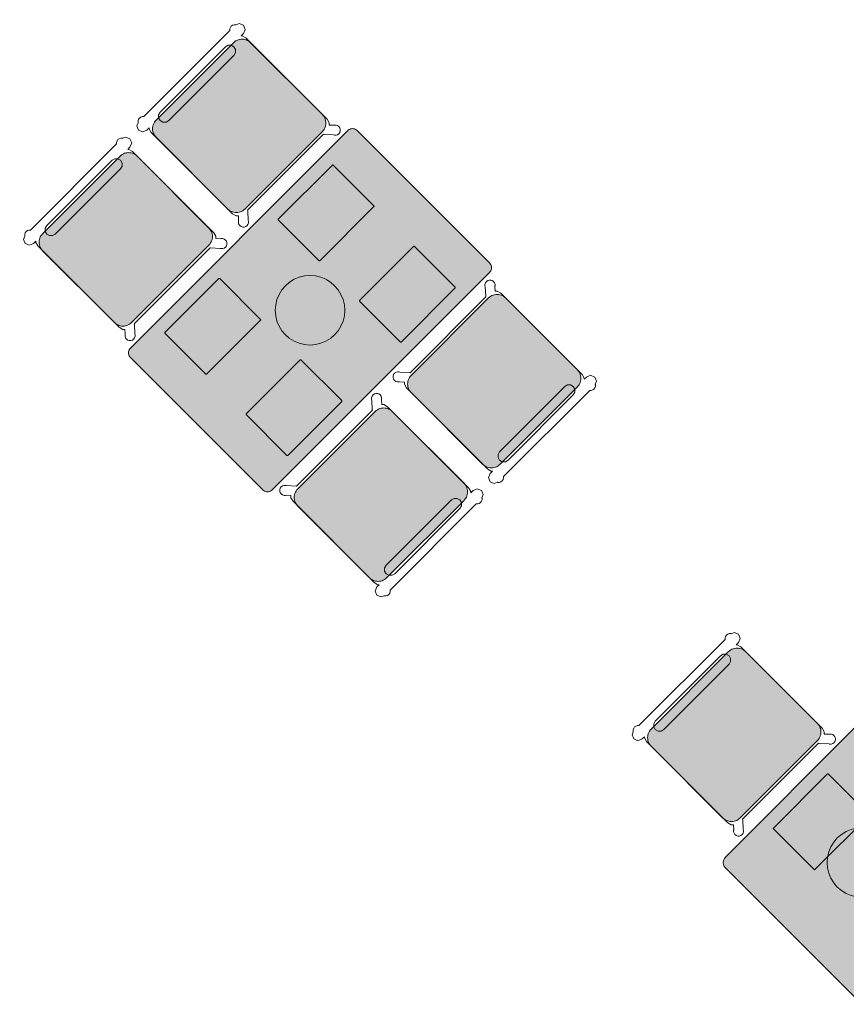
# Model space of a CAD drawing. Extents: x 2172.2 to 2210.6, y 415.3 to 458.1.
# Tile 6 of 27: x 2194.1 to 2197.2, y 420.7 to 424.4. Entities that reach past the tile are written whole.
import ezdxf

# ---------------------------------------------------------------- set-up
doc = ezdxf.new("R2010")
doc.units = 0
for name, color, linetype, lineweight in [('AYAA_M3_CHAIRS', 7, 'CONTINUOUS', 18), ('AYAA_M3_FINE_DETAIL', 8, 'CONTINUOUS', 9), ('AYAA_M3_TABLES', 7, 'CONTINUOUS', 18)]:
    doc.layers.add(name, color=color, linetype=linetype, lineweight=lineweight)

# ---------------------------------------------------------------- blocks, each defined once
blk = doc.blocks.new('AYAA_M3_DINING_2')
at = {"true_color": 0xf9f9f5}
blk.add_hatch(color=256, dxfattribs=at).paths.add_polyline_path([(-0.595225, -0.364695), (-0.597275, -0.36135), (-0.598776, -0.357725), (-0.599692, -0.353911), (-0.6, -0.35), (-0.6, 0.35), (-0.599692, 0.353911), (-0.598776, 0.357725), (-0.597275, 0.36135), (-0.595225, 0.364695), (-0.592678, 0.367678), (-0.589695, 0.370225), (-0.58635, 0.372275), (-0.582725, 0.373776), (-0.578911, 0.374692), (-0.575, 0.375), (0.575, 0.375), (0.578911, 0.374692), (0.582725, 0.373776), (0.58635, 0.372275), (0.589695, 0.370225), (0.592678, 0.367678), (0.595225, 0.364695), (0.597275, 0.36135), (0.598776, 0.357725), (0.599692, 0.353911), (0.6, 0.35), (0.6, -0.35), (0.599692, -0.353911), (0.598776, -0.357725), (0.597275, -0.36135), (0.595225, -0.364695), (0.592678, -0.367678), (0.589695, -0.370225), (0.58635, -0.372275), (0.582725, -0.373776), (0.578911, -0.374692), (0.575, -0.375), (-0.575, -0.375), (-0.578911, -0.374692), (-0.582725, -0.373776), (-0.58635, -0.372275), (-0.589695, -0.370225), (-0.592678, -0.367678)])
at = {"color": 0, "linetype": 'CONTINUOUS', "lineweight": -2}
blk.add_lwpolyline([(-0.599692, 0.353911), (-0.598776, 0.357725), (-0.597275, 0.36135), (-0.595225, 0.364695), (-0.592678, 0.367678), (-0.589695, 0.370225), (-0.58635, 0.372275), (-0.582725, 0.373776), (-0.578911, 0.374692), (-0.575, 0.375), (0.575, 0.375), (0.578911, 0.374692), (0.582725, 0.373776), (0.58635, 0.372275), (0.589695, 0.370225), (0.592678, 0.367678), (0.595225, 0.364695), (0.597275, 0.36135), (0.598776, 0.357725), (0.599692, 0.353911), (0.6, 0.35), (0.6, -0.35), (0.599692, -0.353911), (0.598776, -0.357725), (0.597275, -0.36135), (0.595225, -0.364695), (0.592678, -0.367678), (0.589695, -0.370225), (0.58635, -0.372275), (0.582725, -0.373776), (0.578911, -0.374692), (0.575, -0.375), (-0.575, -0.375), (-0.578911, -0.374692), (-0.582725, -0.373776), (-0.58635, -0.372275), (-0.589695, -0.370225), (-0.592678, -0.367678), (-0.595225, -0.364695), (-0.597275, -0.36135), (-0.598776, -0.357725), (-0.599692, -0.353911), (-0.6, -0.35), (-0.6, 0.35)], close=True, dxfattribs=at)
at = {"layer": 'AYAA_M3_FINE_DETAIL', "linetype": 'CONTINUOUS', "lineweight": -2}
for points in [[(-0.443, 0.325), (-0.157, 0.325), (-0.156001, 0.324733), (-0.155267, 0.323999), (-0.155, 0.323), (-0.155, 0.107), (-0.155267, 0.106001), (-0.156001, 0.105267), (-0.157, 0.105), (-0.443, 0.105), (-0.443999, 0.105267), (-0.444733, 0.106001), (-0.445, 0.107), (-0.445, 0.323), (-0.444733, 0.323999), (-0.443999, 0.324733)], [(0.155, 0.323), (0.155267, 0.323999), (0.156001, 0.324733), (0.157, 0.325), (0.443, 0.325), (0.443999, 0.324733), (0.444733, 0.323999), (0.445, 0.323), (0.445, 0.107), (0.444733, 0.106001), (0.443999, 0.105267), (0.443, 0.105), (0.157, 0.105), (0.156001, 0.105267), (0.155267, 0.106001), (0.155, 0.107)], [(-0.123637, 0.040172), (-0.115831, 0.059019), (-0.105172, 0.076412), (-0.091924, 0.091924), (-0.076412, 0.105172), (-0.059019, 0.115831), (-0.040172, 0.123637), (-0.020336, 0.128399), (0, 0.13), (0.020336, 0.128399), (0.040172, 0.123637), (0.059019, 0.115831), (0.076412, 0.105172), (0.091924, 0.091924), (0.105172, 0.076412), (0.115831, 0.059019), (0.123637, 0.040172), (0.128399, 0.020336), (0.13, 0), (0.128399, -0.020336), (0.123637, -0.040172), (0.115831, -0.059019), (0.105172, -0.076412), (0.091924, -0.091924), (0.076412, -0.105172), (0.059019, -0.115831), (0.040172, -0.123637), (0.020336, -0.128399), (0, -0.13), (-0.020336, -0.128399), (-0.040172, -0.123637), (-0.059019, -0.115831), (-0.076412, -0.105172), (-0.091924, -0.091924), (-0.105172, -0.076412), (-0.115831, -0.059019), (-0.123637, -0.040172), (-0.128399, -0.020336), (-0.13, 0), (-0.128399, 0.020336)], [(-0.443999, -0.105267), (-0.443, -0.105), (-0.157, -0.105), (-0.156001, -0.105267), (-0.155267, -0.106001), (-0.155, -0.107), (-0.155, -0.323), (-0.155267, -0.323999), (-0.156001, -0.324733), (-0.157, -0.325), (-0.443, -0.325), (-0.443999, -0.324733), (-0.444733, -0.323999), (-0.445, -0.323), (-0.445, -0.107), (-0.444733, -0.106001)], [(0.155267, -0.106001), (0.156001, -0.105267), (0.157, -0.105), (0.443, -0.105), (0.443999, -0.105267), (0.444733, -0.106001), (0.445, -0.107), (0.445, -0.323), (0.444733, -0.323999), (0.443999, -0.324733), (0.443, -0.325), (0.157, -0.325), (0.156001, -0.324733), (0.155267, -0.323999), (0.155, -0.323), (0.155, -0.107)]]:
    blk.add_lwpolyline(points, close=True, dxfattribs=at)
blk = doc.blocks.new('AYAA_M3_CHAIR_IVORY')
at = {"true_color": 0xeaeeee}
blk.add_hatch(color=256, dxfattribs=at).paths.add_polyline_path([(-0.247475, -0.204863), (-0.248872, -0.200013), (-0.249717, -0.195038), (-0.25, -0.19), (-0.25, 0.19), (-0.249717, 0.195038), (-0.248872, 0.200013), (-0.247475, 0.204863), (-0.245544, 0.209525), (-0.243103, 0.213941), (-0.240182, 0.218057), (-0.23682, 0.22182), (-0.233057, 0.225182), (-0.228941, 0.228103), (-0.224525, 0.230544), (-0.219863, 0.232475), (-0.215013, 0.233872), (-0.210038, 0.234717), (-0.205, 0.235), (0.205, 0.235), (0.210038, 0.234717), (0.215013, 0.233872), (0.219863, 0.232475), (0.224525, 0.230544), (0.228941, 0.228103), (0.233057, 0.225182), (0.23682, 0.22182), (0.240182, 0.218057), (0.243103, 0.213941), (0.245544, 0.209525), (0.247475, 0.204863), (0.248872, 0.200013), (0.249717, 0.195038), (0.25, 0.19), (0.25, -0.19), (0.249717, -0.195038), (0.248872, -0.200013), (0.247475, -0.204863), (0.245544, -0.209525), (0.243103, -0.213941), (0.240182, -0.218057), (0.23682, -0.22182), (0.233057, -0.225182), (0.228941, -0.228103), (0.224525, -0.230544), (0.219863, -0.232475), (0.215013, -0.233872), (0.210038, -0.234717), (0.205, -0.235), (-0.205, -0.235), (-0.210038, -0.234717), (-0.215013, -0.233872), (-0.219863, -0.232475), (-0.224525, -0.230544), (-0.228941, -0.228103), (-0.233057, -0.225182), (-0.23682, -0.22182), (-0.240182, -0.218057), (-0.243103, -0.213941), (-0.245544, -0.209525)])
at = {"color": 0, "linetype": 'CONTINUOUS', "lineweight": -2}
for points in [[(-0.255, -0.233), (-0.242972, -0.233), (-0.245992, -0.22998), (-0.25, -0.215), (-0.25, 0.215), (-0.245992, 0.22998), (-0.240149, 0.235823), (-0.252556, 0.249383), (-0.254118, 0.250179), (-0.258321, 0.254382), (-0.26102, 0.259679), (-0.26195, 0.26555), (-0.26102, 0.271421), (-0.258321, 0.276718), (-0.254118, 0.280921), (-0.248821, 0.28362), (-0.24295, 0.28455), (-0.237079, 0.28362), (-0.231782, 0.280921), (-0.227579, 0.276718), (-0.22608, 0.273776), (-0.20172, 0.24715), (-0.200943, 0.245), (0.200943, 0.245), (0.20172, 0.24715), (0.22608, 0.273776), (0.227579, 0.276718), (0.231782, 0.280921), (0.237079, 0.28362), (0.24295, 0.28455), (0.248821, 0.28362), (0.254118, 0.280921), (0.258321, 0.276718), (0.26102, 0.271421), (0.26195, 0.26555), (0.26102, 0.259679), (0.258321, 0.254382), (0.254118, 0.250179), (0.252556, 0.249383), (0.240149, 0.235823), (0.245992, 0.22998), (0.25, 0.215), (0.25, -0.215), (0.245992, -0.22998), (0.242972, -0.233), (0.255, -0.233), (0.270556, -0.239444), (0.277, -0.255), (0.270556, -0.270556), (0.259027, -0.275332), (0.258321, -0.276718), (0.254118, -0.280921), (0.248821, -0.28362), (0.24295, -0.28455), (0.237079, -0.28362), (0.231782, -0.280921), (0.227861, -0.277), (-0.227861, -0.277), (-0.231782, -0.280921), (-0.237079, -0.28362), (-0.24295, -0.28455), (-0.248821, -0.28362), (-0.254118, -0.280921), (-0.258321, -0.276718), (-0.259027, -0.275332), (-0.270556, -0.270556), (-0.277, -0.255), (-0.270556, -0.239444)], [(-0.247475, -0.204863), (-0.248872, -0.200013), (-0.249717, -0.195038), (-0.25, -0.19), (-0.25, 0.19), (-0.249717, 0.195038), (-0.248872, 0.200013), (-0.247475, 0.204863), (-0.245544, 0.209525), (-0.243103, 0.213941), (-0.240182, 0.218057), (-0.23682, 0.22182), (-0.233057, 0.225182), (-0.228941, 0.228103), (-0.224525, 0.230544), (-0.219863, 0.232475), (-0.215013, 0.233872), (-0.210038, 0.234717), (-0.205, 0.235), (0.205, 0.235), (0.210038, 0.234717), (0.215013, 0.233872), (0.219863, 0.232475), (0.224525, 0.230544), (0.228941, 0.228103), (0.233057, 0.225182), (0.23682, 0.22182), (0.240182, 0.218057), (0.243103, 0.213941), (0.245544, 0.209525), (0.247475, 0.204863), (0.248872, 0.200013), (0.249717, 0.195038), (0.25, 0.19), (0.25, -0.19), (0.249717, -0.195038), (0.248872, -0.200013), (0.247475, -0.204863), (0.245544, -0.209525), (0.243103, -0.213941), (0.240182, -0.218057), (0.23682, -0.22182), (0.233057, -0.225182), (0.228941, -0.228103), (0.224525, -0.230544), (0.219863, -0.232475), (0.215013, -0.233872), (0.210038, -0.234717), (0.205, -0.235), (-0.205, -0.235), (-0.210038, -0.234717), (-0.215013, -0.233872), (-0.219863, -0.232475), (-0.224525, -0.230544), (-0.228941, -0.228103), (-0.233057, -0.225182), (-0.23682, -0.22182), (-0.240182, -0.218057), (-0.243103, -0.213941), (-0.245544, -0.209525)], [(-0.183735, -0.203506), (-0.1725, -0.2005), (0.1725, -0.2005), (0.183735, -0.203506), (0.191994, -0.211765), (0.195, -0.223), (0.191994, -0.234235), (0.183735, -0.242494), (0.1725, -0.2455), (-0.1725, -0.2455), (-0.183735, -0.242494), (-0.191994, -0.234235), (-0.195, -0.223), (-0.191994, -0.211765)]]:
    blk.add_lwpolyline(points, close=True, dxfattribs=at)
blk = doc.blocks.new('AYAA_M3_DINING_TWO_SQUARE')
at = {"true_color": 0xf9f9f5}
blk.add_hatch(color=256, dxfattribs=at).paths.add_polyline_path([(-0.365847, -0.367678), (-0.369032, -0.364695), (-0.371594, -0.36135), (-0.373471, -0.357725), (-0.374615, -0.353911), (-0.375, -0.35), (-0.375, 0.35), (-0.374615, 0.353911), (-0.373471, 0.357725), (-0.371594, 0.36135), (-0.369032, 0.364695), (-0.365847, 0.367678), (-0.362118, 0.370225), (-0.357937, 0.372275), (-0.353407, 0.373776), (-0.348639, 0.374692), (-0.34375, 0.375), (0.34375, 0.375), (0.348639, 0.374692), (0.353407, 0.373776), (0.357937, 0.372275), (0.362118, 0.370225), (0.365847, 0.367678), (0.369032, 0.364695), (0.371594, 0.36135), (0.373471, 0.357725), (0.374615, 0.353911), (0.375, 0.35), (0.375, -0.35), (0.374615, -0.353911), (0.373471, -0.357725), (0.371594, -0.36135), (0.369032, -0.364695), (0.365847, -0.367678), (0.362118, -0.370225), (0.357937, -0.372275), (0.353407, -0.373776), (0.348639, -0.374692), (0.34375, -0.375), (-0.34375, -0.375), (-0.348639, -0.374692), (-0.353407, -0.373776), (-0.357937, -0.372275), (-0.362118, -0.370225)])
at = {"color": 0, "linetype": 'CONTINUOUS', "lineweight": -2}
blk.add_lwpolyline([(-0.374615, 0.353911), (-0.373471, 0.357725), (-0.371594, 0.36135), (-0.369032, 0.364695), (-0.365847, 0.367678), (-0.362118, 0.370225), (-0.357937, 0.372275), (-0.353407, 0.373776), (-0.348639, 0.374692), (-0.34375, 0.375), (0.34375, 0.375), (0.348639, 0.374692), (0.353407, 0.373776), (0.357937, 0.372275), (0.362118, 0.370225), (0.365847, 0.367678), (0.369032, 0.364695), (0.371594, 0.36135), (0.373471, 0.357725), (0.374615, 0.353911), (0.375, 0.35), (0.375, -0.35), (0.374615, -0.353911), (0.373471, -0.357725), (0.371594, -0.36135), (0.369032, -0.364695), (0.365847, -0.367678), (0.362118, -0.370225), (0.357937, -0.372275), (0.353407, -0.373776), (0.348639, -0.374692), (0.34375, -0.375), (-0.34375, -0.375), (-0.348639, -0.374692), (-0.353407, -0.373776), (-0.357937, -0.372275), (-0.362118, -0.370225), (-0.365847, -0.367678), (-0.369032, -0.364695), (-0.371594, -0.36135), (-0.373471, -0.357725), (-0.374615, -0.353911), (-0.375, -0.35), (-0.375, 0.35)], close=True, dxfattribs=at)
at = {"layer": 'AYAA_M3_FINE_DETAIL', "linetype": 'CONTINUOUS', "lineweight": -2}
for points in [[(-0.144733, 0.106001), (-0.145, 0.107), (-0.145, 0.323), (-0.144733, 0.323999), (-0.143999, 0.324733), (-0.143, 0.325), (0.143, 0.325), (0.143999, 0.324733), (0.144733, 0.323999), (0.145, 0.323), (0.145, 0.107), (0.144733, 0.106001), (0.143999, 0.105267), (0.143, 0.105), (-0.143, 0.105), (-0.143999, 0.105267)], [(-0.123637, 0.040172), (-0.115831, 0.059019), (-0.105172, 0.076412), (-0.091924, 0.091924), (-0.076412, 0.105172), (-0.059019, 0.115831), (-0.040172, 0.123637), (-0.020336, 0.128399), (0, 0.13), (0.020336, 0.128399), (0.040172, 0.123637), (0.059019, 0.115831), (0.076412, 0.105172), (0.091924, 0.091924), (0.105172, 0.076412), (0.115831, 0.059019), (0.123637, 0.040172), (0.128399, 0.020336), (0.13, 0), (0.128399, -0.020336), (0.123637, -0.040172), (0.115831, -0.059019), (0.105172, -0.076412), (0.091924, -0.091924), (0.076412, -0.105172), (0.059019, -0.115831), (0.040172, -0.123637), (0.020336, -0.128399), (0, -0.13), (-0.020336, -0.128399), (-0.040172, -0.123637), (-0.059019, -0.115831), (-0.076412, -0.105172), (-0.091924, -0.091924), (-0.105172, -0.076412), (-0.115831, -0.059019), (-0.123637, -0.040172), (-0.128399, -0.020336), (-0.13, 0), (-0.128399, 0.020336)], [(-0.144733, -0.106001), (-0.143999, -0.105267), (-0.143, -0.105), (0.143, -0.105), (0.143999, -0.105267), (0.144733, -0.106001), (0.145, -0.107), (0.145, -0.323), (0.144733, -0.323999), (0.143999, -0.324733), (0.143, -0.325), (-0.143, -0.325), (-0.143999, -0.324733), (-0.144733, -0.323999), (-0.145, -0.323), (-0.145, -0.107)]]:
    blk.add_lwpolyline(points, close=True, dxfattribs=at)
blk = doc.blocks.new('AYAA_M3_CHAIR_OLIVE')
at = {"true_color": 0x729160}
blk.add_hatch(color=256, dxfattribs=at).paths.add_polyline_path([(-0.247475, -0.204863), (-0.248872, -0.200013), (-0.249717, -0.195038), (-0.25, -0.19), (-0.25, 0.19), (-0.249717, 0.195038), (-0.248872, 0.200013), (-0.247475, 0.204863), (-0.245544, 0.209525), (-0.243103, 0.213941), (-0.240182, 0.218057), (-0.23682, 0.22182), (-0.233057, 0.225182), (-0.228941, 0.228103), (-0.224525, 0.230544), (-0.219863, 0.232475), (-0.215013, 0.233872), (-0.210038, 0.234717), (-0.205, 0.235), (0.205, 0.235), (0.210038, 0.234717), (0.215013, 0.233872), (0.219863, 0.232475), (0.224525, 0.230544), (0.228941, 0.228103), (0.233057, 0.225182), (0.23682, 0.22182), (0.240182, 0.218057), (0.243103, 0.213941), (0.245544, 0.209525), (0.247475, 0.204863), (0.248872, 0.200013), (0.249717, 0.195038), (0.25, 0.19), (0.25, -0.19), (0.249717, -0.195038), (0.248872, -0.200013), (0.247475, -0.204863), (0.245544, -0.209525), (0.243103, -0.213941), (0.240182, -0.218057), (0.23682, -0.22182), (0.233057, -0.225182), (0.228941, -0.228103), (0.224525, -0.230544), (0.219863, -0.232475), (0.215013, -0.233872), (0.210038, -0.234717), (0.205, -0.235), (-0.205, -0.235), (-0.210038, -0.234717), (-0.215013, -0.233872), (-0.219863, -0.232475), (-0.224525, -0.230544), (-0.228941, -0.228103), (-0.233057, -0.225182), (-0.23682, -0.22182), (-0.240182, -0.218057), (-0.243103, -0.213941), (-0.245544, -0.209525)])
at = {"color": 0, "linetype": 'CONTINUOUS', "lineweight": -2}
for points in [[(-0.255, -0.233), (-0.242972, -0.233), (-0.245992, -0.22998), (-0.25, -0.215), (-0.25, 0.215), (-0.245992, 0.22998), (-0.240149, 0.235823), (-0.252556, 0.249383), (-0.254118, 0.250179), (-0.258321, 0.254382), (-0.26102, 0.259679), (-0.26195, 0.26555), (-0.26102, 0.271421), (-0.258321, 0.276718), (-0.254118, 0.280921), (-0.248821, 0.28362), (-0.24295, 0.28455), (-0.237079, 0.28362), (-0.231782, 0.280921), (-0.227579, 0.276718), (-0.22608, 0.273776), (-0.20172, 0.24715), (-0.200943, 0.245), (0.200943, 0.245), (0.20172, 0.24715), (0.22608, 0.273776), (0.227579, 0.276718), (0.231782, 0.280921), (0.237079, 0.28362), (0.24295, 0.28455), (0.248821, 0.28362), (0.254118, 0.280921), (0.258321, 0.276718), (0.26102, 0.271421), (0.26195, 0.26555), (0.26102, 0.259679), (0.258321, 0.254382), (0.254118, 0.250179), (0.252556, 0.249383), (0.240149, 0.235823), (0.245992, 0.22998), (0.25, 0.215), (0.25, -0.215), (0.245992, -0.22998), (0.242972, -0.233), (0.255, -0.233), (0.270556, -0.239444), (0.277, -0.255), (0.270556, -0.270556), (0.259027, -0.275332), (0.258321, -0.276718), (0.254118, -0.280921), (0.248821, -0.28362), (0.24295, -0.28455), (0.237079, -0.28362), (0.231782, -0.280921), (0.227861, -0.277), (-0.227861, -0.277), (-0.231782, -0.280921), (-0.237079, -0.28362), (-0.24295, -0.28455), (-0.248821, -0.28362), (-0.254118, -0.280921), (-0.258321, -0.276718), (-0.259027, -0.275332), (-0.270556, -0.270556), (-0.277, -0.255), (-0.270556, -0.239444)], [(-0.247475, -0.204863), (-0.248872, -0.200013), (-0.249717, -0.195038), (-0.25, -0.19), (-0.25, 0.19), (-0.249717, 0.195038), (-0.248872, 0.200013), (-0.247475, 0.204863), (-0.245544, 0.209525), (-0.243103, 0.213941), (-0.240182, 0.218057), (-0.23682, 0.22182), (-0.233057, 0.225182), (-0.228941, 0.228103), (-0.224525, 0.230544), (-0.219863, 0.232475), (-0.215013, 0.233872), (-0.210038, 0.234717), (-0.205, 0.235), (0.205, 0.235), (0.210038, 0.234717), (0.215013, 0.233872), (0.219863, 0.232475), (0.224525, 0.230544), (0.228941, 0.228103), (0.233057, 0.225182), (0.23682, 0.22182), (0.240182, 0.218057), (0.243103, 0.213941), (0.245544, 0.209525), (0.247475, 0.204863), (0.248872, 0.200013), (0.249717, 0.195038), (0.25, 0.19), (0.25, -0.19), (0.249717, -0.195038), (0.248872, -0.200013), (0.247475, -0.204863), (0.245544, -0.209525), (0.243103, -0.213941), (0.240182, -0.218057), (0.23682, -0.22182), (0.233057, -0.225182), (0.228941, -0.228103), (0.224525, -0.230544), (0.219863, -0.232475), (0.215013, -0.233872), (0.210038, -0.234717), (0.205, -0.235), (-0.205, -0.235), (-0.210038, -0.234717), (-0.215013, -0.233872), (-0.219863, -0.232475), (-0.224525, -0.230544), (-0.228941, -0.228103), (-0.233057, -0.225182), (-0.23682, -0.22182), (-0.240182, -0.218057), (-0.243103, -0.213941), (-0.245544, -0.209525)], [(-0.183735, -0.203506), (-0.1725, -0.2005), (0.1725, -0.2005), (0.183735, -0.203506), (0.191994, -0.211765), (0.195, -0.223), (0.191994, -0.234235), (0.183735, -0.242494), (0.1725, -0.2455), (-0.1725, -0.2455), (-0.183735, -0.242494), (-0.191994, -0.234235), (-0.195, -0.223), (-0.191994, -0.211765)]]:
    blk.add_lwpolyline(points, close=True, dxfattribs=at)

msp = doc.modelspace()

# ---------------------------------------------------------------- block references
at = {"layer": 'AYAA_M3_CHAIRS', "linetype": 'CONTINUOUS'}
for name, p, yscale, rotation in [('AYAA_M3_CHAIR_IVORY', (2194.9519, 423.9692), -1, 45), ('AYAA_M3_CHAIR_IVORY', (2194.5276, 423.5449), -1, 45), ('AYAA_M3_CHAIR_IVORY', (2195.9064, 423.0146), -1.0000000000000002, -135), ('AYAA_M3_CHAIR_IVORY', (2195.4822, 422.5903), -1.0000000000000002, -135), ('AYAA_M3_CHAIR_OLIVE', (2196.8045, 421.6923), -1, 45)]:
    msp.add_blockref(name, p, dxfattribs=dict(at, yscale=yscale, rotation=rotation))
at = {"layer": 'AYAA_M3_TABLES', "linetype": 'CONTINUOUS', "yscale": -1, "rotation": 45}
for name, p in [('AYAA_M3_DINING_2', (2195.217, 423.2798)), ('AYAA_M3_DINING_TWO_SQUARE', (2197.2818, 421.215))]:
    msp.add_blockref(name, p, dxfattribs=at)

doc.saveas('drawing.dxf')
